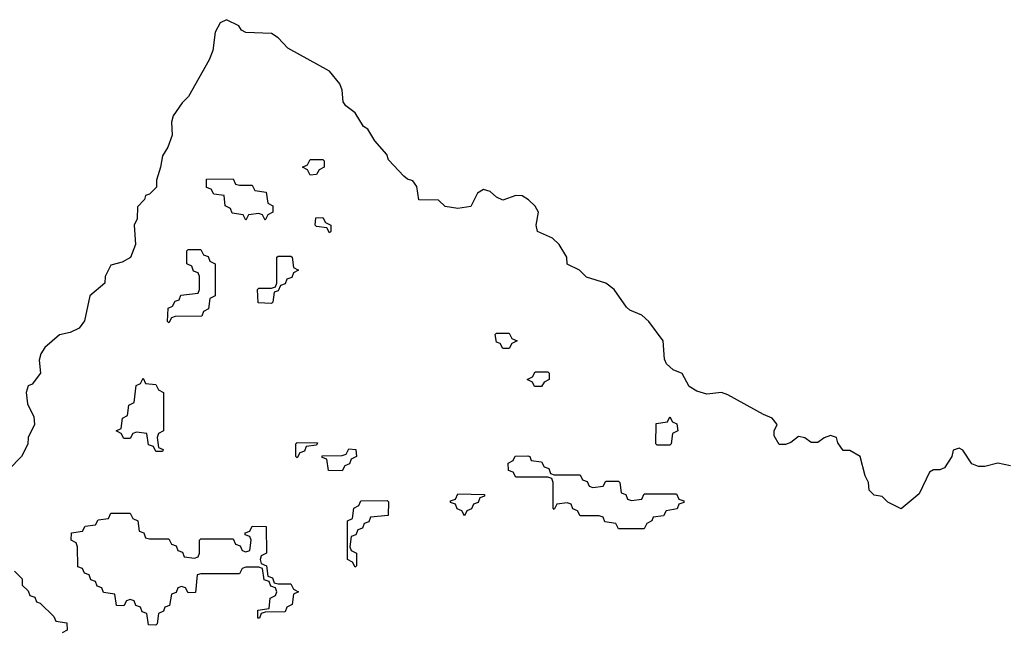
# Model space of a CAD drawing. Header units: inches. Extents: x 2777885 to 2884230, y 684484 to 829189.
# Tile 223 of 239: x 2875266 to 2878331, y 804550 to 806449. Entities that reach past the tile are written whole.
import ezdxf

# ---------------------------------------------------------------- set-up
doc = ezdxf.new("R2010")
doc.units = ezdxf.units.IN
doc.header["$MEASUREMENT"] = 0
doc.layers.add('C8870', color=7, linetype='Continuous')

msp = doc.modelspace()

# ---------------------------------------------------------------- linework, layer by layer
at = {"layer": 'C8870', "color": 6}
for points in [[(2878350, 805062), (2878310, 805069.4), (2878270, 805059.3), (2878250, 805059), (2878230, 805068), (2878202, 805110), (2878190, 805116), (2878172, 805110), (2878167.3, 805090), (2878144.9, 805055.1), (2878130, 805049), (2878110, 805048.7), (2878098, 805042), (2878066, 804974), (2878010, 804928), (2877968.4, 804948.4), (2877950, 804966), (2877926, 804970), (2877910, 804986), (2877908, 805010), (2877898, 805030), (2877882, 805090), (2877850, 805108.7), (2877829.2, 805109.2), (2877812.9, 805132.9), (2877808, 805150), (2877790, 805156), (2877770, 805149), (2877750, 805134), (2877730, 805134), (2877710, 805148.7), (2877690, 805152.7), (2877666, 805134), (2877650, 805128), (2877630, 805128), (2877614.6, 805154.6), (2877614, 805170), (2877624, 805190), (2877608, 805210), (2877580.7, 805220.7), (2877470, 805282.7), (2877450, 805289.2), (2877404.7, 805284.7), (2877373.2, 805293.2), (2877350, 805308), (2877328.4, 805348.4), (2877300.2, 805360.2), (2877279, 805379), (2877273.2, 805393.2), (2877269.2, 805450), (2877224, 805510), (2877202, 805530), (2877165.6, 805545.6), (2877154.8, 805554.8), (2877116, 805610), (2877090, 805629.4), (2877030, 805648.7), (2877008, 805670), (2876970, 805688.7), (2876969, 805710), (2876945.2, 805750), (2876924, 805770), (2876878, 805790), (2876873.2, 805810), (2876880.7, 805850), (2876870, 805869.2), (2876850, 805889.3), (2876830, 805900.9), (2876810, 805902.7), (2876770, 805888), (2876750, 805897.2), (2876730, 805914.5), (2876710, 805920.9), (2876691, 805910), (2876670, 805868), (2876630, 805862), (2876590, 805868), (2876570, 805888), (2876508.7, 805888.7), (2876502, 805930), (2876490, 805948), (2876472.9, 805952.9), (2876462, 805962), (2876413.6, 806013.6), (2876408.7, 806030), (2876371.9, 806071.9), (2876350, 806108.7), (2876336.5, 806116.5), (2876310, 806159), (2876281.2, 806181.2), (2876273.2, 806193.2), (2876269.3, 806230), (2876262, 806250), (2876230, 806289.4), (2876100.7, 806360.7), (2876070, 806392.7), (2876050, 806406), (2875970, 806408.7), (2875956.5, 806416.5), (2875948, 806430), (2875910, 806449), (2875890, 806439), (2875874.8, 806410), (2875866.8, 806353.2), (2875855.3, 806324.7), (2875791.3, 806210), (2875771.3, 806190), (2875744, 806150), (2875738.8, 806130), (2875741, 806090), (2875727.1, 806052.9), (2875710, 806026), (2875704.7, 805990), (2875692, 805950), (2875691.6, 805928.4), (2875670, 805906), (2875658, 805902), (2875654, 805890), (2875632.7, 805867.3), (2875631.3, 805830), (2875622.8, 805810), (2875626, 805750), (2875610.9, 805709.1), (2875584.7, 805695.3), (2875550, 805686), (2875532, 805650), (2875530.9, 805629.1), (2875484.7, 805590), (2875467.5, 805512.5), (2875450.7, 805489.3), (2875423.5, 805476.5), (2875390, 805468.7), (2875344.7, 805430), (2875331.3, 805410), (2875326.8, 805390), (2875330.7, 805349.3), (2875304.5, 805315.5), (2875292, 805310), (2875286, 805290), (2875290, 805254), (2875310, 805214), (2875312, 805190), (2875292, 805150), (2875291.1, 805128.9), (2875272, 805090), (2875232, 805050)], [(2875250, 804734), (2875274, 804710), (2875274, 804690), (2875292.7, 804672.7), (2875298, 804658), (2875312.7, 804652.7), (2875318, 804638), (2875330, 804634), (2875372.7, 804592.7), (2875378, 804578), (2875412.7, 804572.7), (2875414, 804550), (2875398, 804542)]]:
    msp.add_lwpolyline(points, dxfattribs=at)
for points in [[(2876170, 805966), (2876162, 805982), (2876146, 805990), (2876162, 805998), (2876170, 806014), (2876210, 806014), (2876214, 806010), (2876214, 805990), (2876198, 805982), (2876190, 805968)], [(2875950, 805934), (2875990, 805934), (2875998, 805918), (2876032.7, 805912.7), (2876038, 805878), (2876054, 805870), (2876054, 805850), (2876038, 805842), (2876030, 805826), (2876022, 805842), (2876010, 805846), (2875978, 805842), (2875970, 805826), (2875962, 805842), (2875927.3, 805847.3), (2875922, 805862), (2875906, 805870), (2875902, 805902), (2875870, 805906), (2875862, 805922), (2875847.3, 805927.3), (2875847.3, 805952.7), (2875930, 805954), (2875938, 805938)], [(2876230, 805786), (2876222, 805802), (2876190, 805806), (2876186, 805810), (2876187.3, 805832.7), (2876210, 805834), (2876218, 805818), (2876234, 805810), (2876234, 805790)], [(2875730, 805506), (2875726, 805510), (2875728.4, 805551.6), (2875742, 805558), (2875750, 805574), (2875762, 805578), (2875767.3, 805592.7), (2875822, 805598), (2875826, 805610), (2875826, 805650), (2875822, 805662), (2875807.3, 805667.3), (2875802, 805682), (2875786, 805690), (2875786, 805730), (2875790, 805734), (2875830, 805734), (2875838, 805718), (2875852.7, 805712.7), (2875858, 805698), (2875874, 805690), (2875874, 805590), (2875858, 805582), (2875854, 805550), (2875838, 805542), (2875832.7, 805527.3), (2875750, 805526), (2875738, 805522)], [(2876050, 805566), (2876008, 805568), (2876006, 805610), (2876010, 805614), (2876050, 805614), (2876062, 805618), (2876066, 805630), (2876066, 805710), (2876070, 805714), (2876110, 805714), (2876114, 805710), (2876118, 805678), (2876134, 805670), (2876118, 805662), (2876112.7, 805647.3), (2876098, 805642), (2876092.7, 805627.3), (2876078, 805622), (2876070, 805606), (2876058, 805602), (2876054, 805570)], [(2876770, 805426), (2876762, 805442), (2876750, 805446), (2876746, 805470), (2876750, 805474), (2876790, 805474), (2876798, 805458), (2876814, 805450), (2876798, 805442), (2876790, 805426)], [(2876890, 805308), (2876868.4, 805308.4), (2876862, 805322), (2876846, 805330), (2876862, 805338), (2876870, 805354), (2876910, 805354), (2876914, 805350), (2876914, 805330), (2876898, 805322)], [(2875690, 805106), (2875682, 805122), (2875667.3, 805127.3), (2875662, 805162), (2875630, 805166), (2875618, 805162), (2875610, 805146), (2875590, 805146), (2875582, 805162), (2875566, 805170), (2875582, 805178), (2875586, 805210), (2875602, 805218), (2875606, 805250), (2875622, 805258), (2875628.4, 805311.6), (2875642, 805318), (2875650, 805334), (2875658, 805318), (2875690, 805314), (2875698, 805298), (2875714, 805290), (2875714, 805170), (2875698, 805162), (2875694, 805150), (2875698, 805118), (2875712.7, 805112.7), (2875710, 805106)], [(2877250, 805126), (2877246, 805130), (2877247.3, 805192.7), (2877282, 805198), (2877290, 805214), (2877298, 805198), (2877311.6, 805191.6), (2877314, 805170), (2877298, 805162), (2877294, 805130), (2877290, 805126)], [(2876130, 805086), (2876126, 805090), (2876126, 805130), (2876130, 805134), (2876192.7, 805132.7), (2876190, 805126), (2876158, 805122), (2876152.7, 805107.3), (2876138, 805102)], [(2876270, 805046), (2876227.3, 805047.3), (2876222, 805082), (2876207.3, 805087.3), (2876207.3, 805092.7), (2876270, 805094), (2876282, 805098), (2876290, 805114), (2876312.7, 805112.7), (2876314, 805090), (2876298, 805082), (2876292.7, 805067.3), (2876278, 805062)], [(2876930, 805034), (2877010, 805034), (2877018, 805018), (2877032.7, 805012.7), (2877038, 804998), (2877050, 804994), (2877082, 804998), (2877090, 805014), (2877130, 805014), (2877134, 805010), (2877138, 804978), (2877152.7, 804972.7), (2877158, 804958), (2877170, 804954), (2877202, 804958), (2877210, 804974), (2877310, 804974), (2877318, 804958), (2877332.7, 804952.7), (2877332.7, 804947.3), (2877318, 804942), (2877312.7, 804927.3), (2877278, 804922), (2877270, 804906), (2877238, 804902), (2877234, 804890), (2877218, 804882), (2877210, 804866), (2877130, 804866), (2877122, 804882), (2877087.3, 804887.3), (2877082, 804902), (2877070, 804906), (2877010, 804906), (2877002, 804922), (2876987.3, 804927.3), (2876982, 804942), (2876970, 804946), (2876938, 804942), (2876930, 804926), (2876926, 804930), (2876926, 805010), (2876922, 805022), (2876910, 805026), (2876810, 805026), (2876802, 805042), (2876787.3, 805047.3), (2876786, 805070), (2876802, 805078), (2876808.4, 805091.6), (2876847.3, 805092.7), (2876854, 805090), (2876858, 805078), (2876890, 805074), (2876898, 805058), (2876912.7, 805052.7), (2876918, 805038)], [(2876650, 804906), (2876642, 804922), (2876627.3, 804927.3), (2876622, 804942), (2876607.3, 804947.3), (2876607.3, 804952.7), (2876622, 804958), (2876630, 804974), (2876712.7, 804972.7), (2876712.7, 804967.3), (2876698, 804962), (2876692.7, 804947.3), (2876678, 804942), (2876672.7, 804927.3), (2876658, 804922)], [(2876310, 804746), (2876302, 804762), (2876286, 804770), (2876286, 804890), (2876302, 804898), (2876306, 804930), (2876322, 804938), (2876327.3, 804952.7), (2876410, 804954), (2876414, 804950), (2876412.7, 804907.3), (2876358, 804902), (2876352.7, 804887.3), (2876338, 804882), (2876332.7, 804867.3), (2876318, 804862), (2876312.7, 804847.3), (2876298, 804842), (2876294, 804810), (2876298, 804798), (2876314, 804790), (2876314, 804750)], [(2875670, 804834), (2875730, 804834), (2875738, 804818), (2875752.7, 804812.7), (2875758, 804798), (2875772.7, 804792.7), (2875778, 804778), (2875810, 804774), (2875822, 804778), (2875826, 804790), (2875826, 804830), (2875830, 804834), (2875930, 804834), (2875938, 804818), (2875952.7, 804812.7), (2875958, 804798), (2875970, 804794), (2875982, 804798), (2875986, 804830), (2875982, 804842), (2875967.3, 804847.3), (2875967.3, 804852.7), (2875982, 804858), (2875990, 804874), (2876032.7, 804872.7), (2876034, 804790), (2876018, 804782), (2876014, 804770), (2876018, 804758), (2876034, 804750), (2876038, 804718), (2876052.7, 804712.7), (2876058, 804698), (2876070, 804694), (2876110, 804694), (2876118, 804678), (2876134, 804670), (2876118, 804662), (2876114, 804630), (2876098, 804622), (2876092.7, 804607.3), (2876030, 804606), (2876018, 804602), (2876012.7, 804587.3), (2876007.3, 804587.3), (2876007.3, 804612.7), (2876042, 804618), (2876046, 804650), (2876062, 804658), (2876066, 804670), (2876062, 804682), (2876047.3, 804687.3), (2876042, 804702), (2876027.3, 804707.3), (2876022, 804742), (2876010, 804746), (2875970, 804746), (2875958, 804742), (2875950, 804726), (2875830, 804726), (2875818, 804722), (2875812.7, 804667.3), (2875790, 804666), (2875782, 804682), (2875770, 804686), (2875758, 804682), (2875752.7, 804667.3), (2875738, 804662), (2875732.7, 804627.3), (2875718, 804622), (2875714, 804610), (2875698, 804602), (2875694, 804570), (2875690, 804566), (2875667.3, 804567.3), (2875662, 804602), (2875647.3, 804607.3), (2875642, 804622), (2875627.3, 804627.3), (2875622, 804642), (2875610, 804646), (2875598, 804642), (2875590, 804626), (2875567.3, 804627.3), (2875562, 804662), (2875527.3, 804667.3), (2875522, 804682), (2875507.3, 804687.3), (2875502, 804702), (2875487.3, 804707.3), (2875482, 804722), (2875467.3, 804727.3), (2875462, 804742), (2875447.3, 804747.3), (2875446, 804810), (2875442, 804822), (2875426, 804830), (2875427.3, 804852.7), (2875462, 804858), (2875470, 804874), (2875502, 804878), (2875510, 804894), (2875542, 804898), (2875550, 804914), (2875610, 804914), (2875618, 804898), (2875634, 804890), (2875638, 804858), (2875652.7, 804852.7), (2875658, 804838)]]:
    msp.add_lwpolyline(points, close=True, dxfattribs=at)

doc.saveas('drawing.dxf')
